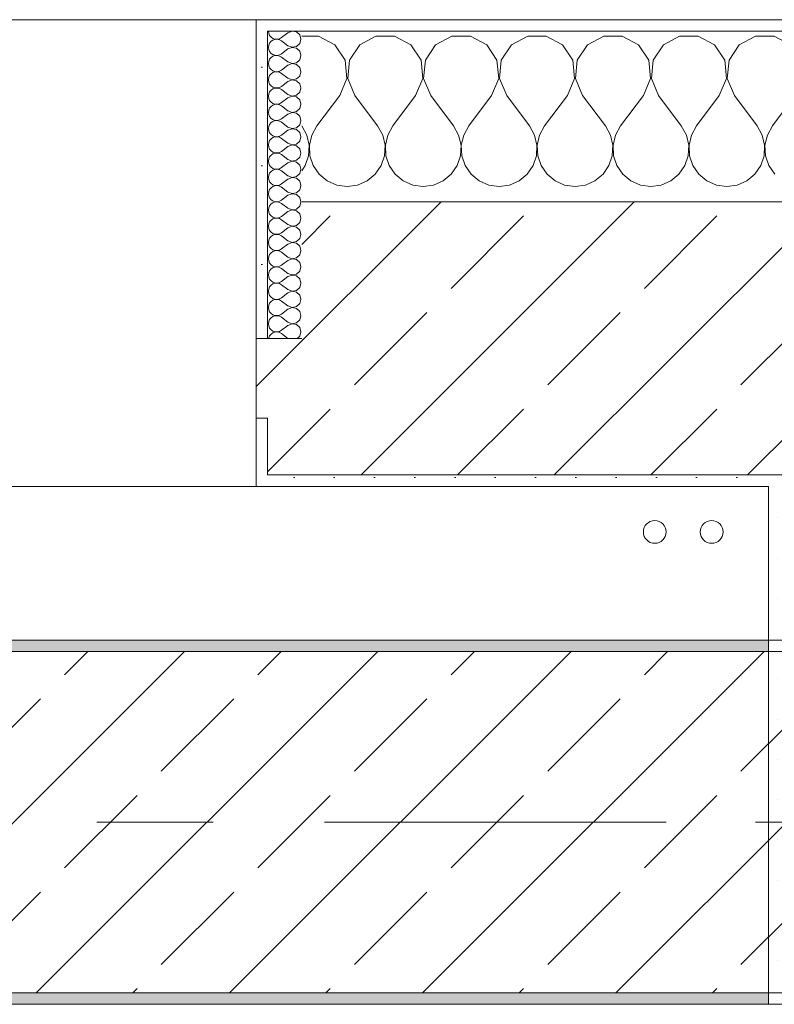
# Model space of a CAD drawing. Header units: metres. Extents: x -3.6 to 84.5, y -11 to 16.8.
# Tile 29 of 228: x 3.312 to 3.975, y 12.99 to 13.855. Entities that reach past the tile are written whole.
import ezdxf

# ---------------------------------------------------------------- set-up
doc = ezdxf.new("R2010")
doc.units = ezdxf.units.M
doc.header["$MEASUREMENT"] = 0
doc.linetypes.add('Achse', pattern=[0.2, 0.1, -0.05, 0, -0.05])
doc.linetypes.add('Strichlinie doppelt', pattern=[0.546806, 0.264583, -0.105833, 0.070556, -0.105833])
for name, color, linetype in [('451 - Universal.Achsen Raster', 7, 'Continuous'), ('604 - Struktur.Wand Aussen', 7, 'Continuous'), ('607 - Struktur.Stütze', 7, 'Continuous'), ('608 - Struktur.Träger', 7, 'Continuous'), ('801 - HKLSE.Heizung_ Klima_ Lüftung', 7, 'Continuous')]:
    doc.layers.add(name, color=color, linetype=linetype)
pattern_1 = [(45, (0, 0), (-0.01767767, 0.01767767), [0, -0.025])]
pattern_2 = [(0, (0, 0), (0, 0.08660254), [0, -0.05]), (0, (0.025, 0.0433), (0, 0.08660254), [0, -0.05])]
pattern_3 = [(45, (0, 0), (-0.0848528, 0.0848528), []), (45, (-0.04243, 0.04243), (-0.0848528, 0.0848528), [0.09, -0.03])]

# ---------------------------------------------------------------- blocks, each defined once
blk = doc.blocks.new('*X17')
at = {"layer": '604 - Struktur.Wand Aussen', "color": 7, "linetype": 'Continuous', "lineweight": 5}
for p, q in [((3.57479, 13.84066), (3.56, 13.84066)), ((3.5891, 13.83299), (3.57479, 13.84066)), ((3.62521, 13.84066), (3.6109, 13.83299)), ((3.64145, 13.84066), (3.62521, 13.84066)), ((3.65576, 13.83299), (3.64145, 13.84066)), ((3.69188, 13.84066), (3.67757, 13.83299)), ((3.70812, 13.84066), (3.69188, 13.84066)), ((3.72243, 13.83299), (3.70812, 13.84066)), ((3.75855, 13.84066), (3.74424, 13.83299)), ((3.77479, 13.84066), (3.75855, 13.84066)), ((3.7891, 13.83299), (3.77479, 13.84066)), ((3.82521, 13.84066), (3.8109, 13.83299)), ((3.84145, 13.84066), (3.82521, 13.84066)), ((3.85576, 13.83299), (3.84145, 13.84066)), ((3.89188, 13.84066), (3.87757, 13.83299)), ((3.90812, 13.84066), (3.89188, 13.84066)), ((3.92243, 13.83299), (3.90812, 13.84066)), ((3.95855, 13.84066), (3.94424, 13.83299)), ((3.97479, 13.84066), (3.95855, 13.84066)), ((3.9891, 13.83299), (3.97479, 13.84066)), ((3.59808, 13.81947), (3.5891, 13.83299)), ((3.6109, 13.83299), (3.60192, 13.81947)), ((3.66475, 13.81947), (3.65576, 13.83299)), ((3.67757, 13.83299), (3.66858, 13.81947)), ((3.73142, 13.81947), (3.72243, 13.83299)), ((3.74424, 13.83299), (3.73525, 13.81947)), ((3.79808, 13.81947), (3.7891, 13.83299)), ((3.8109, 13.83299), (3.80192, 13.81947)), ((3.86475, 13.81947), (3.85576, 13.83299)), ((3.87757, 13.83299), (3.86858, 13.81947)), ((3.93142, 13.81947), (3.92243, 13.83299)), ((3.94424, 13.83299), (3.93525, 13.81947)), ((3.59962, 13.8033), (3.59808, 13.81947)), ((3.60192, 13.81947), (3.60038, 13.8033)), ((3.66629, 13.8033), (3.66475, 13.81947)), ((3.66858, 13.81947), (3.66705, 13.8033)), ((3.73295, 13.8033), (3.73142, 13.81947)), ((3.73525, 13.81947), (3.73371, 13.8033)), ((3.79962, 13.8033), (3.79808, 13.81947)), ((3.80192, 13.81947), (3.80038, 13.8033)), ((3.86629, 13.8033), (3.86475, 13.81947)), ((3.86858, 13.81947), (3.86705, 13.8033)), ((3.93295, 13.8033), (3.93142, 13.81947)), ((3.93525, 13.81947), (3.93371, 13.8033)), ((3.59333, 13.78833), (3.59962, 13.8033)), ((3.60038, 13.8033), (3.60667, 13.78833)), ((3.66, 13.78833), (3.66629, 13.8033)), ((3.66705, 13.8033), (3.67333, 13.78833)), ((3.72667, 13.78833), (3.73295, 13.8033)), ((3.73371, 13.8033), (3.74, 13.78833)), ((3.79333, 13.78833), (3.79962, 13.8033)), ((3.80038, 13.8033), (3.80667, 13.78833)), ((3.86, 13.78833), (3.86629, 13.8033)), ((3.86705, 13.8033), (3.87333, 13.78833)), ((3.92667, 13.78833), (3.93295, 13.8033)), ((3.93371, 13.8033), (3.94, 13.78833)), ((3.59333, 13.78833), (3.57333, 13.76167)), ((3.60667, 13.78833), (3.62667, 13.76167)), ((3.66, 13.78833), (3.64, 13.76167)), ((3.67333, 13.78833), (3.69333, 13.76167)), ((3.72667, 13.78833), (3.70667, 13.76167)), ((3.74, 13.78833), (3.76, 13.76167)), ((3.79333, 13.78833), (3.77333, 13.76167)), ((3.80667, 13.78833), (3.82667, 13.76167)), ((3.86, 13.78833), (3.84, 13.76167)), ((3.87333, 13.78833), (3.89333, 13.76167)), ((3.92667, 13.78833), (3.90667, 13.76167)), ((3.94, 13.78833), (3.96, 13.76167)), ((3.99333, 13.78833), (3.97333, 13.76167)), ((3.56445, 13.75362), (3.56, 13.76167)), ((3.57333, 13.76167), (3.56888, 13.75362)), ((3.63112, 13.75362), (3.62667, 13.76167)), ((3.64, 13.76167), (3.63555, 13.75362)), ((3.69778, 13.75362), (3.69333, 13.76167)), ((3.70667, 13.76167), (3.70222, 13.75362)), ((3.76445, 13.75362), (3.76, 13.76167)), ((3.77333, 13.76167), (3.76888, 13.75362)), ((3.83112, 13.75362), (3.82667, 13.76167)), ((3.84, 13.76167), (3.83555, 13.75362)), ((3.89778, 13.75362), (3.89333, 13.76167)), ((3.90667, 13.76167), (3.90222, 13.75362)), ((3.96445, 13.75362), (3.96, 13.76167)), ((3.97333, 13.76167), (3.96888, 13.75362)), ((3.56653, 13.74466), (3.56445, 13.75362)), ((3.56888, 13.75362), (3.5668, 13.74466)), ((3.6332, 13.74466), (3.63112, 13.75362)), ((3.63555, 13.75362), (3.63347, 13.74466)), ((3.69987, 13.74466), (3.69778, 13.75362)), ((3.70222, 13.75362), (3.70013, 13.74466)), ((3.76653, 13.74466), (3.76445, 13.75362)), ((3.76888, 13.75362), (3.7668, 13.74466)), ((3.8332, 13.74466), (3.83112, 13.75362)), ((3.83555, 13.75362), (3.83347, 13.74466)), ((3.89987, 13.74466), (3.89778, 13.75362)), ((3.90222, 13.75362), (3.90013, 13.74466)), ((3.96653, 13.74466), (3.96445, 13.75362)), ((3.96888, 13.75362), (3.9668, 13.74466)), ((3.56609, 13.73547), (3.56653, 13.74466)), ((3.5668, 13.74466), (3.56725, 13.73547)), ((3.63275, 13.73547), (3.6332, 13.74466)), ((3.63347, 13.74466), (3.63391, 13.73547)), ((3.69942, 13.73547), (3.69987, 13.74466)), ((3.70013, 13.74466), (3.70058, 13.73547)), ((3.76609, 13.73547), (3.76653, 13.74466)), ((3.7668, 13.74466), (3.76725, 13.73547)), ((3.83275, 13.73547), (3.8332, 13.74466)), ((3.83347, 13.74466), (3.83391, 13.73547)), ((3.89942, 13.73547), (3.89987, 13.74466)), ((3.90013, 13.74466), (3.90058, 13.73547)), ((3.96609, 13.73547), (3.96653, 13.74466)), ((3.9668, 13.74466), (3.96725, 13.73547)), ((3.56315, 13.72676), (3.56609, 13.73547)), ((3.56725, 13.73547), (3.57019, 13.72676)), ((3.62981, 13.72676), (3.63275, 13.73547)), ((3.63391, 13.73547), (3.63685, 13.72676)), ((3.69648, 13.72676), (3.69942, 13.73547)), ((3.70058, 13.73547), (3.70352, 13.72676)), ((3.76315, 13.72676), (3.76609, 13.73547)), ((3.76725, 13.73547), (3.77019, 13.72676)), ((3.82981, 13.72676), (3.83275, 13.73547)), ((3.83391, 13.73547), (3.83685, 13.72676)), ((3.89648, 13.72676), (3.89942, 13.73547)), ((3.90058, 13.73547), (3.90352, 13.72676)), ((3.96315, 13.72676), (3.96609, 13.73547)), ((3.96725, 13.73547), (3.97019, 13.72676)), ((3.56, 13.72218), (3.56315, 13.72676)), ((3.57019, 13.72676), (3.57539, 13.71918)), ((3.62461, 13.71918), (3.62981, 13.72676)), ((3.63685, 13.72676), (3.64206, 13.71918)), ((3.69127, 13.71918), (3.69648, 13.72676)), ((3.70352, 13.72676), (3.70873, 13.71918)), ((3.75794, 13.71918), (3.76315, 13.72676)), ((3.77019, 13.72676), (3.77539, 13.71918)), ((3.82461, 13.71918), (3.82981, 13.72676)), ((3.83685, 13.72676), (3.84206, 13.71918)), ((3.89127, 13.71918), (3.89648, 13.72676)), ((3.90352, 13.72676), (3.90873, 13.71918)), ((3.95794, 13.71918), (3.96315, 13.72676)), ((3.97019, 13.72676), (3.97539, 13.71918)), ((3.57539, 13.71918), (3.58248, 13.71331)), ((3.58248, 13.71331), (3.59089, 13.7096)), ((3.60911, 13.7096), (3.61752, 13.71331)), ((3.61752, 13.71331), (3.62461, 13.71918)), ((3.64206, 13.71918), (3.64914, 13.71331)), ((3.64914, 13.71331), (3.65756, 13.7096)), ((3.67578, 13.7096), (3.68419, 13.71331)), ((3.68419, 13.71331), (3.69127, 13.71918)), ((3.70873, 13.71918), (3.71581, 13.71331)), ((3.71581, 13.71331), (3.72422, 13.7096)), ((3.74244, 13.7096), (3.75086, 13.71331)), ((3.75086, 13.71331), (3.75794, 13.71918)), ((3.77539, 13.71918), (3.78248, 13.71331)), ((3.78248, 13.71331), (3.79089, 13.7096)), ((3.80911, 13.7096), (3.81752, 13.71331)), ((3.81752, 13.71331), (3.82461, 13.71918)), ((3.84206, 13.71918), (3.84914, 13.71331)), ((3.84914, 13.71331), (3.85756, 13.7096)), ((3.87578, 13.7096), (3.88419, 13.71331)), ((3.88419, 13.71331), (3.89127, 13.71918)), ((3.90873, 13.71918), (3.91581, 13.71331)), ((3.91581, 13.71331), (3.92422, 13.7096)), ((3.94244, 13.7096), (3.95086, 13.71331)), ((3.95086, 13.71331), (3.95794, 13.71918)), ((3.59089, 13.7096), (3.6, 13.70833)), ((3.6, 13.70833), (3.60911, 13.7096)), ((3.65756, 13.7096), (3.66667, 13.70833)), ((3.66667, 13.70833), (3.67578, 13.7096)), ((3.72422, 13.7096), (3.73333, 13.70833)), ((3.73333, 13.70833), (3.74244, 13.7096)), ((3.79089, 13.7096), (3.8, 13.70833)), ((3.8, 13.70833), (3.80911, 13.7096)), ((3.85756, 13.7096), (3.86667, 13.70833)), ((3.86667, 13.70833), (3.87578, 13.7096)), ((3.92422, 13.7096), (3.93333, 13.70833)), ((3.93333, 13.70833), (3.94244, 13.7096))]:
    blk.add_line(p, q, dxfattribs=at)
blk = doc.blocks.new('*X35')
at = {"layer": '604 - Struktur.Wand Aussen', "color": 7, "linetype": 'Continuous', "lineweight": 5}
for p, q in [((3.53071, 13.845), (3.53099, 13.84305)), ((3.53099, 13.84305), (3.53178, 13.84124)), ((3.53178, 13.84124), (3.53304, 13.83973)), ((3.54786, 13.84357), (3.54214, 13.83929)), ((3.5515, 13.84497), (3.54786, 13.84357)), ((3.55534, 13.84425), (3.5515, 13.84497)), ((3.55822, 13.84161), (3.55534, 13.84425)), ((3.55929, 13.83786), (3.55822, 13.84161)), ((3.53099, 13.83267), (3.53071, 13.83071)), ((3.53178, 13.83447), (3.53099, 13.83267)), ((3.53304, 13.83599), (3.53178, 13.83447)), ((3.53304, 13.83973), (3.53466, 13.83861)), ((3.53466, 13.8371), (3.53304, 13.83599)), ((3.53466, 13.83861), (3.53653, 13.83798)), ((3.53653, 13.83773), (3.53466, 13.8371)), ((3.53653, 13.83798), (3.5385, 13.83789)), ((3.5385, 13.83783), (3.53653, 13.83773)), ((3.5385, 13.83789), (3.54042, 13.83833)), ((3.54042, 13.83738), (3.5385, 13.83783)), ((3.54042, 13.83833), (3.54214, 13.83929)), ((3.54214, 13.83643), (3.54042, 13.83738)), ((3.54786, 13.83214), (3.54214, 13.83643)), ((3.54786, 13.83214), (3.5515, 13.83074)), ((3.55534, 13.83147), (3.55822, 13.8341)), ((3.55822, 13.8341), (3.55929, 13.83786)), ((3.53071, 13.83071), (3.53099, 13.82876)), ((3.53099, 13.82876), (3.53178, 13.82696)), ((3.53178, 13.82696), (3.53304, 13.82544)), ((3.53304, 13.82544), (3.53466, 13.82433)), ((3.53466, 13.82433), (3.53653, 13.8237)), ((3.53653, 13.82345), (3.53466, 13.82282)), ((3.53653, 13.8237), (3.5385, 13.8236)), ((3.5385, 13.82354), (3.53653, 13.82345)), ((3.5385, 13.8236), (3.54042, 13.82405)), ((3.54042, 13.8231), (3.5385, 13.82354)), ((3.54042, 13.82405), (3.54214, 13.825)), ((3.54214, 13.82214), (3.54042, 13.8231)), ((3.54786, 13.82929), (3.54214, 13.825)), ((3.5515, 13.83069), (3.54786, 13.82929)), ((3.5515, 13.83074), (3.55534, 13.83147)), ((3.55534, 13.82996), (3.5515, 13.83069)), ((3.55822, 13.82733), (3.55534, 13.82996)), ((3.55929, 13.82357), (3.55822, 13.82733)), ((3.55822, 13.81982), (3.55929, 13.82357)), ((3.53099, 13.81838), (3.53071, 13.81643)), ((3.53071, 13.81643), (3.53099, 13.81448)), ((3.53178, 13.82018), (3.53099, 13.81838)), ((3.53099, 13.81448), (3.53178, 13.81267)), ((3.53304, 13.8217), (3.53178, 13.82018)), ((3.53466, 13.82282), (3.53304, 13.8217)), ((3.54786, 13.81786), (3.54214, 13.82214)), ((3.54786, 13.815), (3.54214, 13.81071)), ((3.54786, 13.81786), (3.5515, 13.81646)), ((3.5515, 13.8164), (3.54786, 13.815)), ((3.5515, 13.81646), (3.55534, 13.81718)), ((3.55534, 13.81567), (3.5515, 13.8164)), ((3.55534, 13.81718), (3.55822, 13.81982)), ((3.55822, 13.81304), (3.55534, 13.81567)), ((3.53178, 13.8059), (3.53099, 13.80409)), ((3.53178, 13.81267), (3.53304, 13.81116)), ((3.53304, 13.80742), (3.53178, 13.8059)), ((3.53304, 13.81116), (3.53466, 13.81004)), ((3.53466, 13.80853), (3.53304, 13.80742)), ((3.53466, 13.81004), (3.53653, 13.80941)), ((3.53653, 13.80916), (3.53466, 13.80853)), ((3.53653, 13.80941), (3.5385, 13.80931)), ((3.5385, 13.80926), (3.53653, 13.80916)), ((3.5385, 13.80931), (3.54042, 13.80976)), ((3.54042, 13.80881), (3.5385, 13.80926)), ((3.54042, 13.80976), (3.54214, 13.81071)), ((3.54214, 13.80786), (3.54042, 13.80881)), ((3.54786, 13.80357), (3.54214, 13.80786)), ((3.55929, 13.80929), (3.55822, 13.81304)), ((3.55822, 13.80553), (3.55929, 13.80929)), ((3.53099, 13.80409), (3.53071, 13.80214)), ((3.53071, 13.80214), (3.53099, 13.80019)), ((3.53099, 13.80019), (3.53178, 13.79839)), ((3.53178, 13.79839), (3.53304, 13.79687)), ((3.54786, 13.80071), (3.54214, 13.79643)), ((3.54786, 13.80357), (3.5515, 13.80217)), ((3.5515, 13.80211), (3.54786, 13.80071)), ((3.5515, 13.80217), (3.55534, 13.8029)), ((3.55534, 13.80139), (3.5515, 13.80211)), ((3.55534, 13.8029), (3.55822, 13.80553)), ((3.55822, 13.79876), (3.55534, 13.80139)), ((3.55929, 13.795), (3.55822, 13.79876)), ((3.53099, 13.78981), (3.53071, 13.78786)), ((3.53178, 13.79161), (3.53099, 13.78981)), ((3.53304, 13.79313), (3.53178, 13.79161)), ((3.53304, 13.79687), (3.53466, 13.79575)), ((3.53466, 13.79425), (3.53304, 13.79313)), ((3.53466, 13.79575), (3.53653, 13.79512)), ((3.53653, 13.79488), (3.53466, 13.79425)), ((3.53653, 13.79512), (3.5385, 13.79503)), ((3.5385, 13.79497), (3.53653, 13.79488)), ((3.5385, 13.79503), (3.54042, 13.79547)), ((3.54042, 13.79453), (3.5385, 13.79497)), ((3.54042, 13.79547), (3.54214, 13.79643)), ((3.54214, 13.79357), (3.54042, 13.79453)), ((3.54786, 13.78929), (3.54214, 13.79357)), ((3.54786, 13.78929), (3.5515, 13.78789)), ((3.5515, 13.78789), (3.55534, 13.78861)), ((3.55534, 13.78861), (3.55822, 13.79124)), ((3.55822, 13.79124), (3.55929, 13.795)), ((3.53071, 13.78786), (3.53099, 13.78591)), ((3.53099, 13.78591), (3.53178, 13.7841)), ((3.53178, 13.7841), (3.53304, 13.78258)), ((3.53304, 13.78258), (3.53466, 13.78147)), ((3.53466, 13.77996), (3.53304, 13.77884)), ((3.53466, 13.78147), (3.53653, 13.78084)), ((3.53653, 13.78059), (3.53466, 13.77996)), ((3.53653, 13.78084), (3.5385, 13.78074)), ((3.5385, 13.78069), (3.53653, 13.78059)), ((3.5385, 13.78074), (3.54042, 13.78119)), ((3.54042, 13.78024), (3.5385, 13.78069)), ((3.54042, 13.78119), (3.54214, 13.78214)), ((3.54214, 13.77929), (3.54042, 13.78024)), ((3.54786, 13.78643), (3.54214, 13.78214)), ((3.5515, 13.78783), (3.54786, 13.78643)), ((3.55534, 13.7871), (3.5515, 13.78783)), ((3.55822, 13.78447), (3.55534, 13.7871)), ((3.55929, 13.78071), (3.55822, 13.78447)), ((3.55822, 13.77696), (3.55929, 13.78071)), ((3.53099, 13.77552), (3.53071, 13.77357)), ((3.53071, 13.77357), (3.53099, 13.77162)), ((3.53178, 13.77733), (3.53099, 13.77552)), ((3.53099, 13.77162), (3.53178, 13.76982)), ((3.53304, 13.77884), (3.53178, 13.77733)), ((3.54786, 13.775), (3.54214, 13.77929)), ((3.54786, 13.77214), (3.54214, 13.76786)), ((3.54786, 13.775), (3.5515, 13.7736)), ((3.5515, 13.77354), (3.54786, 13.77214)), ((3.5515, 13.7736), (3.55534, 13.77433)), ((3.55534, 13.77282), (3.5515, 13.77354)), ((3.55534, 13.77433), (3.55822, 13.77696)), ((3.55822, 13.77018), (3.55534, 13.77282)), ((3.53178, 13.76304), (3.53099, 13.76124)), ((3.53178, 13.76982), (3.53304, 13.7683)), ((3.53304, 13.76456), (3.53178, 13.76304)), ((3.53304, 13.7683), (3.53466, 13.76718)), ((3.53466, 13.76567), (3.53304, 13.76456)), ((3.53466, 13.76718), (3.53653, 13.76655)), ((3.53653, 13.7663), (3.53466, 13.76567)), ((3.53653, 13.76655), (3.5385, 13.76646)), ((3.5385, 13.7664), (3.53653, 13.7663)), ((3.5385, 13.76646), (3.54042, 13.7669)), ((3.54042, 13.76595), (3.5385, 13.7664)), ((3.54042, 13.7669), (3.54214, 13.76786)), ((3.54214, 13.765), (3.54042, 13.76595)), ((3.54786, 13.76071), (3.54214, 13.765)), ((3.55534, 13.76004), (3.55822, 13.76267)), ((3.55929, 13.76643), (3.55822, 13.77018)), ((3.55822, 13.76267), (3.55929, 13.76643)), ((3.53099, 13.76124), (3.53071, 13.75929)), ((3.53071, 13.75929), (3.53099, 13.75733)), ((3.53099, 13.75733), (3.53178, 13.75553)), ((3.53178, 13.75553), (3.53304, 13.75401)), ((3.53304, 13.75401), (3.53466, 13.7529)), ((3.54786, 13.75786), (3.54214, 13.75357)), ((3.54786, 13.76071), (3.5515, 13.75931)), ((3.5515, 13.75926), (3.54786, 13.75786)), ((3.5515, 13.75931), (3.55534, 13.76004)), ((3.55534, 13.75853), (3.5515, 13.75926)), ((3.55822, 13.7559), (3.55534, 13.75853)), ((3.55929, 13.75214), (3.55822, 13.7559)), ((3.53099, 13.74695), (3.53071, 13.745)), ((3.53178, 13.74876), (3.53099, 13.74695)), ((3.53304, 13.75027), (3.53178, 13.74876)), ((3.53466, 13.75139), (3.53304, 13.75027)), ((3.53466, 13.7529), (3.53653, 13.75227)), ((3.53653, 13.75202), (3.53466, 13.75139)), ((3.53653, 13.75227), (3.5385, 13.75217)), ((3.5385, 13.75211), (3.53653, 13.75202)), ((3.5385, 13.75217), (3.54042, 13.75262)), ((3.54042, 13.75167), (3.5385, 13.75211)), ((3.54042, 13.75262), (3.54214, 13.75357)), ((3.54214, 13.75071), (3.54042, 13.75167)), ((3.54786, 13.74643), (3.54214, 13.75071)), ((3.54786, 13.74643), (3.5515, 13.74503)), ((3.5515, 13.74503), (3.55534, 13.74575)), ((3.55534, 13.74575), (3.55822, 13.74839)), ((3.55822, 13.74839), (3.55929, 13.75214)), ((3.53071, 13.745), (3.53099, 13.74305)), ((3.53099, 13.74305), (3.53178, 13.74124)), ((3.53178, 13.74124), (3.53304, 13.73973)), ((3.53304, 13.73973), (3.53466, 13.73861)), ((3.53466, 13.7371), (3.53304, 13.73599)), ((3.53466, 13.73861), (3.53653, 13.73798)), ((3.53653, 13.73773), (3.53466, 13.7371)), ((3.53653, 13.73798), (3.5385, 13.73789)), ((3.5385, 13.73783), (3.53653, 13.73773)), ((3.5385, 13.73789), (3.54042, 13.73833)), ((3.54042, 13.73738), (3.5385, 13.73783)), ((3.54042, 13.73833), (3.54214, 13.73929)), ((3.54214, 13.73643), (3.54042, 13.73738)), ((3.54786, 13.74357), (3.54214, 13.73929)), ((3.5515, 13.74497), (3.54786, 13.74357)), ((3.55534, 13.74425), (3.5515, 13.74497)), ((3.55822, 13.74161), (3.55534, 13.74425)), ((3.55929, 13.73786), (3.55822, 13.74161)), ((3.55822, 13.7341), (3.55929, 13.73786)), ((3.53099, 13.73267), (3.53071, 13.73071)), ((3.53071, 13.73071), (3.53099, 13.72876)), ((3.53178, 13.73447), (3.53099, 13.73267)), ((3.53099, 13.72876), (3.53178, 13.72696)), ((3.53304, 13.73599), (3.53178, 13.73447)), ((3.54786, 13.73214), (3.54214, 13.73643)), ((3.54786, 13.72929), (3.54214, 13.725)), ((3.54786, 13.73214), (3.5515, 13.73074)), ((3.5515, 13.73069), (3.54786, 13.72929)), ((3.5515, 13.73074), (3.55534, 13.73147)), ((3.55534, 13.72996), (3.5515, 13.73069)), ((3.55534, 13.73147), (3.55822, 13.7341)), ((3.55822, 13.72733), (3.55534, 13.72996)), ((3.53178, 13.72018), (3.53099, 13.71838)), ((3.53178, 13.72696), (3.53304, 13.72544)), ((3.53304, 13.7217), (3.53178, 13.72018)), ((3.53304, 13.72544), (3.53466, 13.72433)), ((3.53466, 13.72282), (3.53304, 13.7217)), ((3.53466, 13.72433), (3.53653, 13.7237)), ((3.53653, 13.72345), (3.53466, 13.72282)), ((3.53653, 13.7237), (3.5385, 13.7236)), ((3.5385, 13.72354), (3.53653, 13.72345)), ((3.5385, 13.7236), (3.54042, 13.72405)), ((3.54042, 13.7231), (3.5385, 13.72354)), ((3.54042, 13.72405), (3.54214, 13.725)), ((3.54214, 13.72214), (3.54042, 13.7231)), ((3.54786, 13.71786), (3.54214, 13.72214)), ((3.55534, 13.71718), (3.55822, 13.71982)), ((3.55929, 13.72357), (3.55822, 13.72733)), ((3.55822, 13.71982), (3.55929, 13.72357)), ((3.53099, 13.71838), (3.53071, 13.71643)), ((3.53071, 13.71643), (3.53099, 13.71448)), ((3.53099, 13.71448), (3.53178, 13.71267)), ((3.53178, 13.71267), (3.53304, 13.71116)), ((3.53304, 13.71116), (3.53466, 13.71004)), ((3.54042, 13.70976), (3.54214, 13.71071)), ((3.54786, 13.715), (3.54214, 13.71071)), ((3.54786, 13.71786), (3.5515, 13.71646)), ((3.5515, 13.7164), (3.54786, 13.715)), ((3.5515, 13.71646), (3.55534, 13.71718)), ((3.55534, 13.71567), (3.5515, 13.7164)), ((3.55822, 13.71304), (3.55534, 13.71567)), ((3.55929, 13.70929), (3.55822, 13.71304)), ((3.53099, 13.70409), (3.53071, 13.70214)), ((3.53071, 13.70214), (3.53099, 13.70019)), ((3.53178, 13.7059), (3.53099, 13.70409)), ((3.53304, 13.70742), (3.53178, 13.7059)), ((3.53466, 13.70853), (3.53304, 13.70742)), ((3.53466, 13.71004), (3.53653, 13.70941)), ((3.53653, 13.70916), (3.53466, 13.70853)), ((3.53653, 13.70941), (3.5385, 13.70931)), ((3.5385, 13.70926), (3.53653, 13.70916)), ((3.5385, 13.70931), (3.54042, 13.70976)), ((3.54042, 13.70881), (3.5385, 13.70926)), ((3.54214, 13.70786), (3.54042, 13.70881)), ((3.54786, 13.70357), (3.54214, 13.70786)), ((3.54786, 13.70357), (3.5515, 13.70217)), ((3.5515, 13.70211), (3.54786, 13.70071)), ((3.5515, 13.70217), (3.55534, 13.7029)), ((3.55534, 13.70139), (3.5515, 13.70211)), ((3.55534, 13.7029), (3.55822, 13.70553)), ((3.55822, 13.70553), (3.55929, 13.70929)), ((3.53099, 13.70019), (3.53178, 13.69839)), ((3.53178, 13.69839), (3.53304, 13.69687)), ((3.53304, 13.69687), (3.53466, 13.69575)), ((3.53466, 13.69425), (3.53304, 13.69313)), ((3.53466, 13.69575), (3.53653, 13.69512)), ((3.53653, 13.69488), (3.53466, 13.69425)), ((3.53653, 13.69512), (3.5385, 13.69503)), ((3.5385, 13.69497), (3.53653, 13.69488)), ((3.5385, 13.69503), (3.54042, 13.69547)), ((3.54042, 13.69453), (3.5385, 13.69497)), ((3.54042, 13.69547), (3.54214, 13.69643)), ((3.54214, 13.69357), (3.54042, 13.69453)), ((3.54786, 13.70071), (3.54214, 13.69643)), ((3.54786, 13.68929), (3.54214, 13.69357)), ((3.55822, 13.69876), (3.55534, 13.70139)), ((3.55929, 13.695), (3.55822, 13.69876)), ((3.55822, 13.69124), (3.55929, 13.695)), ((3.53099, 13.68981), (3.53071, 13.68786)), ((3.53071, 13.68786), (3.53099, 13.68591)), ((3.53178, 13.69161), (3.53099, 13.68981)), ((3.53099, 13.68591), (3.53178, 13.6841)), ((3.53304, 13.69313), (3.53178, 13.69161)), ((3.54786, 13.68643), (3.54214, 13.68214)), ((3.54786, 13.68929), (3.5515, 13.68789)), ((3.5515, 13.68783), (3.54786, 13.68643)), ((3.5515, 13.68789), (3.55534, 13.68861)), ((3.55534, 13.6871), (3.5515, 13.68783)), ((3.55534, 13.68861), (3.55822, 13.69124)), ((3.55822, 13.68447), (3.55534, 13.6871)), ((3.53178, 13.67733), (3.53099, 13.67552)), ((3.53178, 13.6841), (3.53304, 13.68258)), ((3.53304, 13.67884), (3.53178, 13.67733)), ((3.53304, 13.68258), (3.53466, 13.68147)), ((3.53466, 13.67996), (3.53304, 13.67884)), ((3.53466, 13.68147), (3.53653, 13.68084)), ((3.53653, 13.68059), (3.53466, 13.67996)), ((3.53653, 13.68084), (3.5385, 13.68074)), ((3.5385, 13.68069), (3.53653, 13.68059)), ((3.5385, 13.68074), (3.54042, 13.68119)), ((3.54042, 13.68024), (3.5385, 13.68069)), ((3.54042, 13.68119), (3.54214, 13.68214)), ((3.54214, 13.67929), (3.54042, 13.68024)), ((3.54786, 13.675), (3.54214, 13.67929)), ((3.55534, 13.67433), (3.55822, 13.67696)), ((3.55929, 13.68071), (3.55822, 13.68447)), ((3.55822, 13.67696), (3.55929, 13.68071)), ((3.53099, 13.67552), (3.53071, 13.67357)), ((3.53071, 13.67357), (3.53099, 13.67162)), ((3.53099, 13.67162), (3.53178, 13.66982)), ((3.53178, 13.66982), (3.53304, 13.6683)), ((3.53304, 13.6683), (3.53466, 13.66718)), ((3.54042, 13.6669), (3.54214, 13.66786)), ((3.54786, 13.67214), (3.54214, 13.66786)), ((3.54786, 13.675), (3.5515, 13.6736)), ((3.5515, 13.67354), (3.54786, 13.67214)), ((3.5515, 13.6736), (3.55534, 13.67433)), ((3.55534, 13.67282), (3.5515, 13.67354)), ((3.55822, 13.67018), (3.55534, 13.67282)), ((3.55929, 13.66643), (3.55822, 13.67018)), ((3.53099, 13.66124), (3.53071, 13.65929)), ((3.53071, 13.65929), (3.53099, 13.65733)), ((3.53178, 13.66304), (3.53099, 13.66124)), ((3.53304, 13.66456), (3.53178, 13.66304)), ((3.53466, 13.66567), (3.53304, 13.66456)), ((3.53466, 13.66718), (3.53653, 13.66655)), ((3.53653, 13.6663), (3.53466, 13.66567)), ((3.53653, 13.66655), (3.5385, 13.66646)), ((3.5385, 13.6664), (3.53653, 13.6663)), ((3.5385, 13.66646), (3.54042, 13.6669)), ((3.54042, 13.66595), (3.5385, 13.6664)), ((3.54214, 13.665), (3.54042, 13.66595)), ((3.54786, 13.66071), (3.54214, 13.665)), ((3.54786, 13.66071), (3.5515, 13.65931)), ((3.5515, 13.65926), (3.54786, 13.65786)), ((3.5515, 13.65931), (3.55534, 13.66004)), ((3.55534, 13.65853), (3.5515, 13.65926)), ((3.55534, 13.66004), (3.55822, 13.66267)), ((3.55822, 13.66267), (3.55929, 13.66643)), ((3.53099, 13.65733), (3.53178, 13.65553)), ((3.53178, 13.65553), (3.53304, 13.65401)), ((3.53304, 13.65027), (3.53178, 13.64876)), ((3.53304, 13.65401), (3.53466, 13.6529)), ((3.53466, 13.65139), (3.53304, 13.65027)), ((3.53466, 13.6529), (3.53653, 13.65227)), ((3.53653, 13.65202), (3.53466, 13.65139)), ((3.53653, 13.65227), (3.5385, 13.65217)), ((3.5385, 13.65211), (3.53653, 13.65202)), ((3.5385, 13.65217), (3.54042, 13.65262)), ((3.54042, 13.65167), (3.5385, 13.65211)), ((3.54042, 13.65262), (3.54214, 13.65357)), ((3.54214, 13.65071), (3.54042, 13.65167)), ((3.54786, 13.65786), (3.54214, 13.65357)), ((3.54786, 13.64643), (3.54214, 13.65071)), ((3.55822, 13.6559), (3.55534, 13.65853)), ((3.55929, 13.65214), (3.55822, 13.6559)), ((3.55822, 13.64839), (3.55929, 13.65214)), ((3.53099, 13.64695), (3.53071, 13.645)), ((3.53071, 13.645), (3.53099, 13.64305)), ((3.53178, 13.64876), (3.53099, 13.64695)), ((3.53099, 13.64305), (3.53178, 13.64124)), ((3.54786, 13.64357), (3.54214, 13.63929)), ((3.54786, 13.64643), (3.5515, 13.64503)), ((3.5515, 13.64497), (3.54786, 13.64357)), ((3.5515, 13.64503), (3.55534, 13.64575)), ((3.55534, 13.64425), (3.5515, 13.64497)), ((3.55534, 13.64575), (3.55822, 13.64839)), ((3.55822, 13.64161), (3.55534, 13.64425)), ((3.55929, 13.63786), (3.55822, 13.64161)), ((3.53178, 13.63447), (3.53099, 13.63267)), ((3.53178, 13.64124), (3.53304, 13.63973)), ((3.53304, 13.63599), (3.53178, 13.63447)), ((3.53304, 13.63973), (3.53466, 13.63861)), ((3.53466, 13.6371), (3.53304, 13.63599)), ((3.53466, 13.63861), (3.53653, 13.63798)), ((3.53653, 13.63773), (3.53466, 13.6371)), ((3.53653, 13.63798), (3.5385, 13.63789)), ((3.5385, 13.63783), (3.53653, 13.63773)), ((3.5385, 13.63789), (3.54042, 13.63833)), ((3.54042, 13.63738), (3.5385, 13.63783)), ((3.54042, 13.63833), (3.54214, 13.63929)), ((3.54214, 13.63643), (3.54042, 13.63738)), ((3.54786, 13.63214), (3.54214, 13.63643)), ((3.55534, 13.63147), (3.55822, 13.6341)), ((3.55822, 13.6341), (3.55929, 13.63786)), ((3.53099, 13.63267), (3.53071, 13.63071)), ((3.53071, 13.63071), (3.53099, 13.62876)), ((3.53099, 13.62876), (3.53178, 13.62696)), ((3.53178, 13.62696), (3.53304, 13.62544)), ((3.53304, 13.62544), (3.53466, 13.62433)), ((3.53466, 13.62433), (3.53653, 13.6237)), ((3.5385, 13.6236), (3.54042, 13.62405)), ((3.54042, 13.62405), (3.54214, 13.625)), ((3.54786, 13.62929), (3.54214, 13.625)), ((3.54786, 13.63214), (3.5515, 13.63074)), ((3.5515, 13.63069), (3.54786, 13.62929)), ((3.5515, 13.63074), (3.55534, 13.63147)), ((3.55534, 13.62996), (3.5515, 13.63069)), ((3.55822, 13.62733), (3.55534, 13.62996)), ((3.55929, 13.62357), (3.55822, 13.62733)), ((3.53099, 13.61838), (3.53071, 13.61643)), ((3.53071, 13.61643), (3.53099, 13.61448)), ((3.53178, 13.62018), (3.53099, 13.61838)), ((3.53304, 13.6217), (3.53178, 13.62018)), ((3.53466, 13.62282), (3.53304, 13.6217)), ((3.53653, 13.62345), (3.53466, 13.62282)), ((3.53653, 13.6237), (3.5385, 13.6236)), ((3.5385, 13.62354), (3.53653, 13.62345)), ((3.54042, 13.6231), (3.5385, 13.62354)), ((3.54214, 13.62214), (3.54042, 13.6231)), ((3.54786, 13.61786), (3.54214, 13.62214)), ((3.54786, 13.61786), (3.5515, 13.61646)), ((3.5515, 13.6164), (3.54786, 13.615)), ((3.5515, 13.61646), (3.55534, 13.61718)), ((3.55534, 13.61567), (3.5515, 13.6164)), ((3.55534, 13.61718), (3.55822, 13.61982)), ((3.55822, 13.61304), (3.55534, 13.61567)), ((3.55822, 13.61982), (3.55929, 13.62357)), ((3.53099, 13.61448), (3.53178, 13.61267)), ((3.53178, 13.61267), (3.53304, 13.61116)), ((3.53304, 13.60742), (3.53178, 13.6059)), ((3.53304, 13.61116), (3.53466, 13.61004)), ((3.53466, 13.60853), (3.53304, 13.60742)), ((3.53466, 13.61004), (3.53653, 13.60941)), ((3.53653, 13.60916), (3.53466, 13.60853)), ((3.53653, 13.60941), (3.5385, 13.60931)), ((3.5385, 13.60926), (3.53653, 13.60916)), ((3.5385, 13.60931), (3.54042, 13.60976)), ((3.54042, 13.60881), (3.5385, 13.60926)), ((3.54042, 13.60976), (3.54214, 13.61071)), ((3.54214, 13.60786), (3.54042, 13.60881)), ((3.54786, 13.615), (3.54214, 13.61071)), ((3.54786, 13.60357), (3.54214, 13.60786)), ((3.55929, 13.60929), (3.55822, 13.61304)), ((3.55822, 13.60553), (3.55929, 13.60929)), ((3.53099, 13.60409), (3.53071, 13.60214)), ((3.53071, 13.60214), (3.53099, 13.60019)), ((3.53178, 13.6059), (3.53099, 13.60409)), ((3.53099, 13.60019), (3.53178, 13.59839)), ((3.53178, 13.59839), (3.53304, 13.59687)), ((3.54786, 13.60071), (3.54214, 13.59643)), ((3.54786, 13.60357), (3.5515, 13.60217)), ((3.5515, 13.60211), (3.54786, 13.60071)), ((3.5515, 13.60217), (3.55534, 13.6029)), ((3.55534, 13.60139), (3.5515, 13.60211)), ((3.55534, 13.6029), (3.55822, 13.60553)), ((3.55822, 13.59876), (3.55534, 13.60139)), ((3.55929, 13.595), (3.55822, 13.59876)), ((3.53099, 13.58981), (3.53071, 13.58786)), ((3.53178, 13.59161), (3.53099, 13.58981)), ((3.53304, 13.59313), (3.53178, 13.59161)), ((3.53304, 13.59687), (3.53466, 13.59575)), ((3.53466, 13.59425), (3.53304, 13.59313)), ((3.53466, 13.59575), (3.53653, 13.59512)), ((3.53653, 13.59488), (3.53466, 13.59425)), ((3.53653, 13.59512), (3.5385, 13.59503)), ((3.5385, 13.59497), (3.53653, 13.59488)), ((3.5385, 13.59503), (3.54042, 13.59547)), ((3.54042, 13.59453), (3.5385, 13.59497)), ((3.54042, 13.59547), (3.54214, 13.59643)), ((3.54214, 13.59357), (3.54042, 13.59453)), ((3.54786, 13.58929), (3.54214, 13.59357)), ((3.55534, 13.58861), (3.55822, 13.59124)), ((3.55822, 13.59124), (3.55929, 13.595)), ((3.53071, 13.58786), (3.53099, 13.58591)), ((3.53099, 13.58591), (3.53178, 13.5841)), ((3.53178, 13.5841), (3.53304, 13.58258)), ((3.53304, 13.58258), (3.53466, 13.58147)), ((3.53466, 13.58147), (3.53653, 13.58084)), ((3.53653, 13.58084), (3.5385, 13.58074)), ((3.5385, 13.58074), (3.54042, 13.58119)), ((3.54042, 13.58119), (3.54214, 13.58214)), ((3.54786, 13.58643), (3.54214, 13.58214)), ((3.54786, 13.58929), (3.5515, 13.58789)), ((3.5515, 13.58783), (3.54786, 13.58643)), ((3.5515, 13.58789), (3.55534, 13.58861)), ((3.55534, 13.5871), (3.5515, 13.58783)), ((3.55822, 13.58447), (3.55534, 13.5871)), ((3.55929, 13.58071), (3.55822, 13.58447)), ((3.53099, 13.57552), (3.53091, 13.575)), ((3.53178, 13.57733), (3.53099, 13.57552)), ((3.53304, 13.57884), (3.53178, 13.57733)), ((3.53466, 13.57996), (3.53304, 13.57884)), ((3.53653, 13.58059), (3.53466, 13.57996)), ((3.5385, 13.58069), (3.53653, 13.58059)), ((3.54042, 13.58024), (3.5385, 13.58069)), ((3.54214, 13.57929), (3.54042, 13.58024)), ((3.54786, 13.575), (3.54214, 13.57929)), ((3.55608, 13.575), (3.55822, 13.57696)), ((3.55822, 13.57696), (3.55929, 13.58071))]:
    blk.add_line(p, q, dxfattribs=at)

msp = doc.modelspace()

# ---------------------------------------------------------------- hatches: boundary and pattern name
at = {"layer": '604 - Struktur.Wand Aussen', "linetype": 'Continuous', "lineweight": 0, "true_color": 0x000000}
h = msp.add_hatch(dxfattribs=at)
h.set_pattern_fill('Verputz_0001', color=18, style=0, pattern_type=2)
h.set_pattern_definition(pattern_2)
h.paths.add_polyline_path([(3.53, 13.855), (3.52, 13.855), (3.52, 13.575), (3.53, 13.575)])
h = msp.add_hatch(dxfattribs=at)
h.set_pattern_fill('Verputz_0001', color=18, style=0, pattern_type=2)
h.set_pattern_definition(pattern_2)
h.paths.add_polyline_path([(3.53, 13.855), (3.53, 13.845), (4.71, 13.845), (4.71, 13.855)])
h = msp.add_hatch(dxfattribs=at)
h.set_pattern_fill('Beton__Stahlbeton_0001', color=18, style=0, pattern_type=2)
h.set_pattern_definition(pattern_3)
h.paths.add_polyline_path([(3.52, 13.505), (3.53, 13.505), (3.53, 13.455), (4.71, 13.455), (4.71, 13.505), (4.72, 13.505), (4.72, 13.575), (4.71, 13.575), (4.68, 13.575), (4.68, 13.695), (3.56, 13.695), (3.56, 13.575), (3.53, 13.575), (3.52, 13.575)])
h = msp.add_hatch(dxfattribs=at)
h.set_pattern_fill('Gips_0001', color=18, style=0, pattern_type=2)
h.set_pattern_definition(pattern_1)
h.paths.add_polyline_path([(3.53, 13.445), (3.53, 13.505), (3.52, 13.505), (3.52, 13.445)])
h = msp.add_hatch(dxfattribs=at)
h.set_pattern_fill('Gips_0001', color=18, style=0, pattern_type=2)
h.set_pattern_definition(pattern_1)
h.paths.add_polyline_path([(3.53, 13.445), (3.96999, 13.445), (3.96999, 13.455), (3.53, 13.455)])
at = {"layer": '607 - Struktur.Stütze', "linetype": 'Continuous', "lineweight": 0, "true_color": 0x000000}
h = msp.add_hatch(dxfattribs=at)
h.set_pattern_fill('Gips_0001', color=18, style=0, pattern_type=2)
h.set_pattern_definition(pattern_1)
h.paths.add_polyline_path([(3.96999, 13.455), (3.96999, 13.445), (3.97999, 13.445), (3.97999, 13.44998), (4.27999, 13.44998), (4.27999, 13.445), (4.28999, 13.445), (4.28999, 13.455)])
h = msp.add_hatch(dxfattribs=at)
h.set_pattern_fill('Gips_0001', color=18, style=0, pattern_type=2)
h.set_pattern_definition(pattern_1)
h.paths.add_polyline_path([(3.96999, 12.98998), (4.28999, 12.98998), (4.28999, 13.445), (4.27999, 13.445), (4.27999, 12.99998), (3.97999, 12.99998), (3.97999, 13.445), (3.96999, 13.445)])
at = {"layer": '608 - Struktur.Träger', "linetype": 'Continuous', "lineweight": 0, "true_color": 0x000000}
h = msp.add_hatch(dxfattribs=at)
h.set_pattern_fill('Gips_0001', color=18, style=0, pattern_type=2)
h.set_pattern_definition(pattern_1)
h.paths.add_polyline_path([(0.68999, 13.30998), (0.68999, 13.29998), (3.96999, 13.29998), (3.96999, 13.30998)])
h = msp.add_hatch(dxfattribs=at)
h.set_pattern_fill('Beton__Stahlbeton_0001', color=18, style=0, pattern_type=2)
h.set_pattern_definition(pattern_3)
h.paths.add_polyline_path([(0.37999, 12.99998), (0.68999, 12.99998), (3.96999, 12.99998), (4.28999, 12.99998), (7.56999, 12.99998), (7.88999, 12.99998), (11.16999, 12.99998), (11.47999, 12.99998), (11.47999, 13.29998), (11.16999, 13.29998), (7.88999, 13.29998), (7.56999, 13.29998), (4.28999, 13.29998), (3.96999, 13.29998), (0.68999, 13.29998), (0.37999, 13.29998)])
h = msp.add_hatch(dxfattribs=at)
h.set_pattern_fill('Gips_0001', color=18, style=0, pattern_type=2)
h.set_pattern_definition(pattern_1)
h.paths.add_polyline_path([(0.68999, 12.99998), (0.68999, 12.98998), (3.96999, 12.98998), (3.96999, 12.99998)])

# ---------------------------------------------------------------- linework, layer by layer
at = {"layer": '451 - Universal.Achsen Raster', "color": 160, "linetype": 'Strichlinie doppelt', "lineweight": 9, "true_color": 0x3232ff}
msp.add_line((64.93502, 13.14998), (-3.175, 13.14998), dxfattribs=at)
at = {"layer": '604 - Struktur.Wand Aussen', "color": 7, "linetype": 'Continuous', "lineweight": 13}
for p, q in [((3.52, 13.855), (1.12, 13.855)), ((4.68, 13.695), (3.56, 13.695)), ((3.52, 13.575), (3.52, 13.505)), ((3.53, 13.455), (3.53, 13.505)), ((3.53, 13.455), (4.71, 13.455)), ((1.12, 13.445), (3.52, 13.445))]:
    msp.add_line(p, q, dxfattribs=at)
at = {"layer": '604 - Struktur.Wand Aussen', "color": 7, "linetype": 'Continuous', "lineweight": 5}
for p, q in [((3.52, 13.855), (3.52, 13.845)), ((3.53, 13.855), (3.52, 13.855)), ((3.52, 13.845), (3.52, 13.705)), ((3.56, 13.845), (3.53, 13.845)), ((3.53, 13.575), (3.53, 13.845)), ((3.53, 13.845), (3.53, 13.575)), ((4.68, 13.845), (3.56, 13.845)), ((3.52, 13.705), (3.52, 13.695)), ((3.52, 13.695), (3.52, 13.575)), ((3.53, 13.575), (3.52, 13.575)), ((3.56, 13.575), (3.53, 13.575)), ((3.52, 13.505), (3.52, 13.455)), ((3.53, 13.505), (3.52, 13.505)), ((3.52, 13.455), (3.52, 13.445)), ((3.53, 13.445), (3.52, 13.445))]:
    msp.add_line(p, q, dxfattribs=at)
at = {"layer": '604 - Struktur.Wand Aussen', "color": 7, "linetype": 'Continuous', "lineweight": 5, "flags": 128}
for points in [[(4.71, 13.855), (3.53, 13.855)], [(3.53, 13.445), (3.96999, 13.445)]]:
    msp.add_lwpolyline(points, dxfattribs=at)
at = {"layer": '607 - Struktur.Stütze', "color": 7, "linetype": 'Continuous', "lineweight": 5, "flags": 128}
msp.add_lwpolyline([(3.96999, 13.445), (3.96999, 12.98998), (4.28999, 12.98998), (4.28999, 13.445)], dxfattribs=at)
at = {"layer": '608 - Struktur.Träger', "color": 7, "linetype": 'Continuous', "lineweight": 13}
for p, q in [((0.37999, 13.30998), (11.47999, 13.30998)), ((3.96999, 13.29998), (0.68999, 13.29998)), ((4.28999, 13.29998), (3.96999, 13.29998)), ((0.37999, 12.98998), (11.47999, 12.98998))]:
    msp.add_line(p, q, dxfattribs=at)
at = {"layer": '608 - Struktur.Träger', "color": 7, "linetype": 'Continuous', "lineweight": 5}
for p, q in [((3.96999, 13.30998), (0.68999, 13.30998)), ((3.96999, 13.30998), (3.96999, 13.29998)), ((3.96999, 12.99998), (3.96999, 12.98998)), ((3.96999, 12.98998), (0.68999, 12.98998))]:
    msp.add_line(p, q, dxfattribs=at)
at = {"layer": '608 - Struktur.Träger', "color": 7, "linetype": 'Achse', "lineweight": 9}
msp.add_line((0.37999, 13.14998), (11.47999, 13.14998), dxfattribs=at)
at = {"layer": '608 - Struktur.Träger', "color": 7, "linetype": 'Continuous', "lineweight": 13, "flags": 128}
msp.add_lwpolyline([(11.47999, 12.99998), (11.16999, 12.99998), (7.88999, 12.99998), (7.56999, 12.99998), (4.28999, 12.99998), (3.96999, 12.99998), (0.68999, 12.99998), (0.37999, 12.99998)], dxfattribs=at)
at = {"layer": '801 - HKLSE.Heizung_ Klima_ Lüftung', "color": 7, "linetype": 'Continuous', "lineweight": 5}
for centre in [(3.86999, 13.405), (3.91999, 13.405)]:
    msp.add_circle(centre, 0.01, dxfattribs=at)

# ---------------------------------------------------------------- block references
at = {"layer": '604 - Struktur.Wand Aussen', "color": 7, "lineweight": 18}
for name in ['*X35', '*X17']:
    msp.add_blockref(name, (0, 0), dxfattribs=at)

doc.saveas('drawing.dxf')
